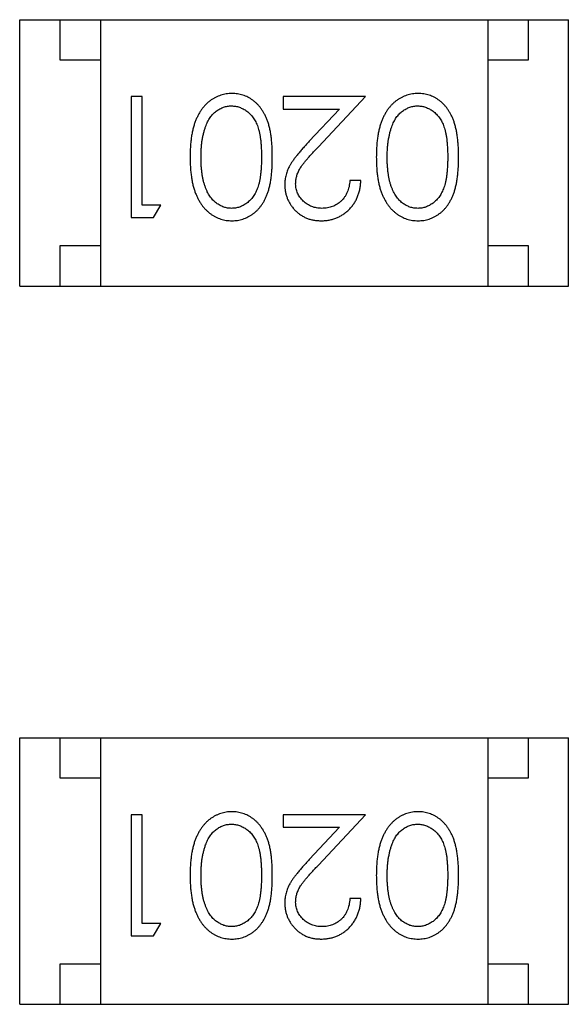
# Model space of a CAD drawing. Header units: millimetres. Extents: x 72 to 239, y 133 to 319.
# Tile 114 of 240: x 103.273 to 103.953, y 266.648 to 267.868. Entities that reach past the tile are written whole.
import ezdxf

# ---------------------------------------------------------------- set-up
doc = ezdxf.new("R2010")
doc.units = ezdxf.units.MM
doc.header["$LTSCALE"] = 5
doc.layers.get('0').update_dxf_attribs({"linetype": 'CONTINUOUS'})

msp = doc.modelspace()

# ---------------------------------------------------------------- linework, layer by layer
for p, q in [((103.2735, 267.5379), (103.2735, 267.8679)), ((103.2735, 267.8679), (103.9535, 267.8679)), ((103.3235, 267.8179), (103.3235, 267.8679)), ((103.3735, 267.8679), (103.3735, 267.5379)), ((103.8535, 267.8679), (103.8535, 267.5379)), ((103.9035, 267.8679), (103.9035, 267.8179)), ((103.9535, 267.5379), (103.9535, 267.8679)), ((103.3735, 267.8179), (103.3235, 267.8179)), ((103.9035, 267.8179), (103.8535, 267.8179)), ((103.4116, 267.7726), (103.4116, 267.6226)), ((103.4251, 267.7726), (103.4116, 267.7726)), ((103.4251, 267.638), (103.4251, 267.7726)), ((103.6001, 267.7726), (103.6001, 267.7572)), ((103.702, 267.7726), (103.6001, 267.7726)), ((103.6439, 267.7105), (103.702, 267.7726)), ((103.6001, 267.7572), (103.6699, 267.7572)), ((103.6699, 267.7572), (103.6324, 267.7172)), ((103.6963, 267.6688), (103.6828, 267.6688)), ((103.4482, 267.638), (103.4251, 267.638)), ((103.4394, 267.6226), (103.4482, 267.638)), ((103.4116, 267.6226), (103.4394, 267.6226)), ((103.3235, 267.5379), (103.3235, 267.5879)), ((103.3235, 267.5879), (103.3735, 267.5879)), ((103.8535, 267.5879), (103.9035, 267.5879)), ((103.9035, 267.5879), (103.9035, 267.5379)), ((103.2735, 267.5379), (103.9535, 267.5379)), ((103.2735, 266.6479), (103.2735, 266.9779)), ((103.2735, 266.9779), (103.9535, 266.9779)), ((103.3235, 266.9279), (103.3235, 266.9779)), ((103.3735, 266.9779), (103.3735, 266.6479)), ((103.8535, 266.9779), (103.8535, 266.6479)), ((103.9035, 266.9779), (103.9035, 266.9279)), ((103.9535, 266.6479), (103.9535, 266.9779)), ((103.3735, 266.9279), (103.3235, 266.9279)), ((103.9035, 266.9279), (103.8535, 266.9279)), ((103.4116, 266.8826), (103.4116, 266.7326)), ((103.4251, 266.8826), (103.4116, 266.8826)), ((103.4251, 266.748), (103.4251, 266.8826)), ((103.6001, 266.8826), (103.6001, 266.8672)), ((103.702, 266.8826), (103.6001, 266.8826)), ((103.6439, 266.8205), (103.702, 266.8826)), ((103.6001, 266.8672), (103.6699, 266.8672)), ((103.6699, 266.8672), (103.6324, 266.8272)), ((103.6963, 266.7788), (103.6828, 266.7788)), ((103.4482, 266.748), (103.4251, 266.748)), ((103.4394, 266.7326), (103.4482, 266.748)), ((103.4116, 266.7326), (103.4394, 266.7326)), ((103.3235, 266.6479), (103.3235, 266.6979)), ((103.3235, 266.6979), (103.3735, 266.6979)), ((103.8535, 266.6979), (103.9035, 266.6979)), ((103.9035, 266.6979), (103.9035, 266.6479)), ((103.2735, 266.6479), (103.9535, 266.6479))]:
    msp.add_line(p, q)
for points, knots in [([(103.5365, 267.7764), (103.5353, 267.7764), (103.5329, 267.7764), (103.5294, 267.7759), (103.526, 267.7753), (103.5226, 267.7744), (103.5194, 267.7731), (103.5162, 267.7717), (103.5131, 267.7699), (103.5101, 267.768), (103.5072, 267.7657), (103.5045, 267.7632), (103.5019, 267.7604), (103.4994, 267.7574), (103.4972, 267.7541), (103.4951, 267.7505), (103.4932, 267.7467), (103.4914, 267.7426), (103.4898, 267.7382), (103.4885, 267.7335), (103.4873, 267.7284), (103.4863, 267.723), (103.4856, 267.7171), (103.4851, 267.711), (103.4848, 267.7044), (103.4848, 267.7), (103.4847, 267.6977)], [0, 0, 0, 0, 0.033824, 0.067298, 0.10028, 0.133019, 0.165736, 0.198792, 0.232372, 0.266409, 0.301016, 0.336196, 0.371972, 0.408574, 0.446394, 0.485225, 0.525372, 0.567224, 0.611081, 0.65775, 0.70702, 0.759235, 0.814484, 0.873227, 0.934937, 1, 1, 1, 1]), ([(103.5866, 267.6977), (103.5866, 267.7), (103.5866, 267.7047), (103.5863, 267.7114), (103.5858, 267.7178), (103.5851, 267.7237), (103.5842, 267.7293), (103.5831, 267.7344), (103.5818, 267.7391), (103.5803, 267.7435), (103.5786, 267.7475), (103.5767, 267.7512), (103.5747, 267.7547), (103.5725, 267.7579), (103.5702, 267.7609), (103.5678, 267.7636), (103.5651, 267.766), (103.5623, 267.7682), (103.5594, 267.7701), (103.5564, 267.7718), (103.5533, 267.7733), (103.5501, 267.7744), (103.5468, 267.7753), (103.5435, 267.776), (103.54, 267.7764), (103.5377, 267.7764), (103.5365, 267.7764)], [0, 0, 0, 0, 0.068113, 0.132564, 0.193427, 0.250218, 0.303569, 0.353576, 0.400235, 0.443586, 0.484619, 0.524292, 0.56238, 0.599049, 0.63494, 0.669782, 0.704009, 0.737842, 0.771098, 0.803896, 0.836415, 0.868639, 0.900715, 0.933378, 0.966213, 1, 1, 1, 1]), ([(103.7673, 267.7764), (103.7661, 267.7764), (103.7637, 267.7764), (103.7602, 267.7759), (103.7567, 267.7753), (103.7534, 267.7744), (103.7501, 267.7731), (103.7469, 267.7717), (103.7439, 267.7699), (103.7408, 267.768), (103.738, 267.7657), (103.7352, 267.7632), (103.7326, 267.7604), (103.7302, 267.7574), (103.728, 267.7541), (103.7259, 267.7505), (103.724, 267.7467), (103.7222, 267.7426), (103.7206, 267.7382), (103.7193, 267.7335), (103.7181, 267.7284), (103.7171, 267.723), (103.7164, 267.7171), (103.7159, 267.711), (103.7156, 267.7044), (103.7155, 267.7), (103.7155, 267.6977)], [0, 0, 0, 0, 0.033824, 0.067298, 0.10028, 0.133019, 0.165736, 0.198792, 0.232372, 0.266409, 0.301016, 0.336196, 0.371972, 0.408574, 0.446394, 0.485225, 0.525372, 0.567224, 0.611081, 0.65775, 0.70702, 0.759235, 0.814484, 0.873227, 0.934937, 1, 1, 1, 1]), ([(103.8174, 267.6977), (103.8174, 267.7), (103.8174, 267.7047), (103.8171, 267.7114), (103.8166, 267.7178), (103.8159, 267.7237), (103.815, 267.7293), (103.8139, 267.7344), (103.8126, 267.7391), (103.8111, 267.7435), (103.8094, 267.7475), (103.8075, 267.7512), (103.8055, 267.7547), (103.8033, 267.7579), (103.801, 267.7609), (103.7985, 267.7636), (103.7959, 267.766), (103.7931, 267.7682), (103.7902, 267.7701), (103.7872, 267.7718), (103.7841, 267.7733), (103.7809, 267.7744), (103.7776, 267.7753), (103.7742, 267.776), (103.7708, 267.7764), (103.7685, 267.7764), (103.7673, 267.7764)], [0, 0, 0, 0, 0.068113, 0.132564, 0.193427, 0.250218, 0.303569, 0.353576, 0.400235, 0.443586, 0.484619, 0.524292, 0.56238, 0.599049, 0.63494, 0.669782, 0.704009, 0.737842, 0.771098, 0.803896, 0.836415, 0.868639, 0.900715, 0.933378, 0.966213, 1, 1, 1, 1]), ([(103.5039, 267.7353), (103.5043, 267.7364), (103.505, 267.7384), (103.5063, 267.7413), (103.5078, 267.7441), (103.5094, 267.7466), (103.5112, 267.7489), (103.513, 267.751), (103.515, 267.7529), (103.5178, 267.7552), (103.5215, 267.7575), (103.5262, 267.7595), (103.5311, 267.7609), (103.5344, 267.761), (103.536, 267.7611)], [0, 0, 0, 0, 0.075949, 0.148549, 0.218996, 0.286119, 0.351826, 0.416074, 0.478265, 0.540325, 0.660405, 0.774606, 0.887187, 1, 1, 1, 1]), ([(103.536, 267.7611), (103.5377, 267.761), (103.541, 267.7608), (103.5459, 267.7595), (103.5506, 267.7574), (103.5544, 267.7551), (103.5572, 267.7528), (103.5593, 267.7508), (103.5612, 267.7487), (103.563, 267.7464), (103.5646, 267.7439), (103.566, 267.7411), (103.5674, 267.7383), (103.5687, 267.7351), (103.5697, 267.7317), (103.5707, 267.728), (103.5714, 267.7238), (103.5721, 267.7193), (103.5726, 267.7144), (103.5729, 267.7091), (103.5732, 267.7035), (103.5732, 267.6996), (103.5732, 267.6976)], [0, 0, 0, 0, 0.060034, 0.120278, 0.182348, 0.247919, 0.281641, 0.315701, 0.350322, 0.385703, 0.421819, 0.459196, 0.497866, 0.538301, 0.58121, 0.628183, 0.679403, 0.734699, 0.794074, 0.858416, 0.927049, 1, 1, 1, 1]), ([(103.7346, 267.7353), (103.735, 267.7364), (103.7358, 267.7384), (103.7371, 267.7413), (103.7386, 267.7441), (103.7402, 267.7466), (103.7419, 267.7489), (103.7438, 267.751), (103.7458, 267.7529), (103.7486, 267.7552), (103.7523, 267.7575), (103.757, 267.7595), (103.7618, 267.7609), (103.7652, 267.761), (103.7668, 267.7611)], [0, 0, 0, 0, 0.075949, 0.148549, 0.218996, 0.286119, 0.351826, 0.416074, 0.478265, 0.540325, 0.660405, 0.774606, 0.887187, 1, 1, 1, 1]), ([(103.7668, 267.7611), (103.7685, 267.761), (103.7718, 267.7608), (103.7766, 267.7595), (103.7814, 267.7574), (103.7851, 267.7551), (103.788, 267.7528), (103.7901, 267.7508), (103.7919, 267.7487), (103.7937, 267.7464), (103.7954, 267.7439), (103.7968, 267.7411), (103.7982, 267.7383), (103.7994, 267.7351), (103.8005, 267.7317), (103.8014, 267.728), (103.8022, 267.7238), (103.8029, 267.7193), (103.8033, 267.7144), (103.8037, 267.7091), (103.8039, 267.7035), (103.804, 267.6996), (103.804, 267.6976)], [0, 0, 0, 0, 0.060034, 0.120278, 0.182348, 0.247919, 0.281641, 0.315701, 0.350322, 0.385703, 0.421819, 0.459196, 0.497866, 0.538301, 0.58121, 0.628183, 0.679403, 0.734699, 0.794074, 0.858416, 0.927049, 1, 1, 1, 1]), ([(103.4982, 267.6976), (103.4982, 267.6994), (103.4982, 267.7029), (103.4985, 267.7082), (103.499, 267.7132), (103.4995, 267.718), (103.5004, 267.7226), (103.5013, 267.727), (103.5025, 267.7313), (103.5034, 267.734), (103.5039, 267.7353)], [0, 0, 0, 0, 0.141157, 0.277773, 0.409244, 0.535676, 0.657497, 0.775458, 0.889412, 1, 1, 1, 1]), ([(103.729, 267.6976), (103.729, 267.6994), (103.729, 267.7029), (103.7293, 267.7082), (103.7297, 267.7132), (103.7303, 267.718), (103.7312, 267.7226), (103.7321, 267.727), (103.7333, 267.7313), (103.7342, 267.734), (103.7346, 267.7353)], [0, 0, 0, 0, 0.141157, 0.277773, 0.409244, 0.535676, 0.657497, 0.775458, 0.889412, 1, 1, 1, 1]), ([(103.6324, 267.7172), (103.6309, 267.7156), (103.6282, 267.7127), (103.6242, 267.7083), (103.6207, 267.7042), (103.6175, 267.7003), (103.6146, 267.6967), (103.6122, 267.6933), (103.6101, 267.6901), (103.6077, 267.6863), (103.6054, 267.6816), (103.6035, 267.6757), (103.6023, 267.6696), (103.6021, 267.6654), (103.602, 267.6633)], [0, 0, 0, 0, 0.09953, 0.192079, 0.277712, 0.357454, 0.429648, 0.495771, 0.555538, 0.608657, 0.707578, 0.804328, 0.901298, 1, 1, 1, 1]), ([(103.6155, 267.6645), (103.6156, 267.6662), (103.6157, 267.6694), (103.6167, 267.6742), (103.6184, 267.6788), (103.6204, 267.6827), (103.6224, 267.6858), (103.6243, 267.6885), (103.6267, 267.6914), (103.6293, 267.6947), (103.6324, 267.6982), (103.6359, 267.7021), (103.6397, 267.7062), (103.6424, 267.709), (103.6439, 267.7105)], [0, 0, 0, 0, 0.088014, 0.174976, 0.2638, 0.355443, 0.406413, 0.465519, 0.533076, 0.609353, 0.693899, 0.787171, 0.889197, 1, 1, 1, 1]), ([(103.4847, 267.6977), (103.4848, 267.6954), (103.4848, 267.6909), (103.4851, 267.6843), (103.4856, 267.6781), (103.4864, 267.6722), (103.4873, 267.6668), (103.4885, 267.6616), (103.4899, 267.6569), (103.4915, 267.6525), (103.4933, 267.6484), (103.4952, 267.6446), (103.4974, 267.641), (103.4996, 267.6377), (103.502, 267.6347), (103.5046, 267.6319), (103.5073, 267.6294), (103.5102, 267.6271), (103.5131, 267.6251), (103.5162, 267.6234), (103.5194, 267.622), (103.5227, 267.6208), (103.526, 267.6199), (103.5294, 267.6192), (103.5329, 267.6188), (103.5353, 267.6188), (103.5365, 267.6188)], [0, 0, 0, 0, 0.065278, 0.127205, 0.186168, 0.241675, 0.294115, 0.343609, 0.390387, 0.434463, 0.476646, 0.517002, 0.555936, 0.593716, 0.630057, 0.665601, 0.700745, 0.734917, 0.768681, 0.802087, 0.834849, 0.867433, 0.900138, 0.932806, 0.966212, 1, 1, 1, 1]), ([(103.536, 267.6341), (103.5344, 267.6342), (103.5311, 267.6344), (103.5263, 267.6356), (103.5216, 267.6378), (103.5179, 267.6401), (103.515, 267.6424), (103.513, 267.6444), (103.511, 267.6466), (103.5092, 267.6491), (103.5075, 267.6518), (103.506, 267.6548), (103.5045, 267.658), (103.5032, 267.6614), (103.502, 267.6651), (103.5009, 267.669), (103.5001, 267.6731), (103.4994, 267.6775), (103.4989, 267.6822), (103.4984, 267.6871), (103.4983, 267.6923), (103.4982, 267.6958), (103.4982, 267.6976)], [0, 0, 0, 0, 0.059689, 0.119507, 0.181075, 0.246162, 0.279894, 0.314468, 0.350403, 0.387474, 0.426147, 0.466624, 0.508745, 0.553328, 0.600058, 0.649177, 0.700552, 0.754894, 0.811825, 0.871514, 0.934319, 1, 1, 1, 1]), ([(103.5732, 267.6976), (103.5732, 267.6956), (103.5732, 267.6917), (103.5729, 267.686), (103.5726, 267.6807), (103.572, 267.6758), (103.5715, 267.6713), (103.5706, 267.6672), (103.5697, 267.6634), (103.5686, 267.66), (103.5674, 267.6569), (103.566, 267.654), (103.5645, 267.6513), (103.5629, 267.6488), (103.5611, 267.6464), (103.5593, 267.6443), (103.5572, 267.6424), (103.5544, 267.6401), (103.5506, 267.6378), (103.5459, 267.6356), (103.541, 267.6344), (103.5377, 267.6342), (103.536, 267.6341)], [0, 0, 0, 0, 0.073302, 0.142286, 0.206253, 0.266017, 0.321612, 0.372532, 0.419497, 0.462398, 0.502825, 0.541489, 0.579034, 0.615143, 0.650298, 0.684912, 0.718701, 0.752189, 0.817245, 0.879117, 0.939613, 1, 1, 1, 1]), ([(103.5365, 267.6188), (103.5377, 267.6188), (103.54, 267.6188), (103.5435, 267.6192), (103.5468, 267.6199), (103.5501, 267.6208), (103.5533, 267.622), (103.5565, 267.6234), (103.5595, 267.6252), (103.5624, 267.6271), (103.5653, 267.6293), (103.5679, 267.6318), (103.5704, 267.6345), (103.5727, 267.6374), (103.5749, 267.6407), (103.5769, 267.6441), (103.5787, 267.6478), (103.5804, 267.6518), (103.5819, 267.6561), (103.5831, 267.6608), (103.5843, 267.6659), (103.5851, 267.6714), (103.5858, 267.6774), (103.5863, 267.6838), (103.5866, 267.6906), (103.5866, 267.6953), (103.5866, 267.6977)], [0, 0, 0, 0, 0.033742, 0.066533, 0.099153, 0.13154, 0.164087, 0.196563, 0.229707, 0.263315, 0.297504, 0.331686, 0.366482, 0.4021, 0.438958, 0.476748, 0.515985, 0.556589, 0.599519, 0.645765, 0.695487, 0.748721, 0.805687, 0.866754, 0.931405, 1, 1, 1, 1]), ([(103.7155, 267.6977), (103.7155, 267.6954), (103.7156, 267.6909), (103.7159, 267.6843), (103.7164, 267.6781), (103.7171, 267.6722), (103.7181, 267.6668), (103.7193, 267.6616), (103.7207, 267.6569), (103.7223, 267.6525), (103.7241, 267.6484), (103.726, 267.6446), (103.7281, 267.641), (103.7304, 267.6377), (103.7328, 267.6347), (103.7353, 267.6319), (103.7381, 267.6294), (103.7409, 267.6271), (103.7439, 267.6251), (103.747, 267.6234), (103.7502, 267.622), (103.7534, 267.6208), (103.7568, 267.6199), (103.7602, 267.6192), (103.7637, 267.6188), (103.7661, 267.6188), (103.7673, 267.6188)], [0, 0, 0, 0, 0.065278, 0.127205, 0.186168, 0.241675, 0.294115, 0.343609, 0.390387, 0.434463, 0.476646, 0.517002, 0.555936, 0.593716, 0.630057, 0.665601, 0.700745, 0.734917, 0.768681, 0.802087, 0.834849, 0.867433, 0.900138, 0.932806, 0.966212, 1, 1, 1, 1]), ([(103.7668, 267.6341), (103.7652, 267.6342), (103.7619, 267.6344), (103.757, 267.6356), (103.7524, 267.6378), (103.7486, 267.6401), (103.7458, 267.6424), (103.7437, 267.6444), (103.7418, 267.6466), (103.74, 267.6491), (103.7383, 267.6518), (103.7367, 267.6548), (103.7353, 267.658), (103.7339, 267.6614), (103.7328, 267.6651), (103.7317, 267.669), (103.7309, 267.6731), (103.7302, 267.6775), (103.7297, 267.6822), (103.7292, 267.6871), (103.729, 267.6923), (103.729, 267.6958), (103.729, 267.6976)], [0, 0, 0, 0, 0.059689, 0.119507, 0.181075, 0.246162, 0.279894, 0.314468, 0.350403, 0.387474, 0.426147, 0.466624, 0.508745, 0.553328, 0.600058, 0.649177, 0.700552, 0.754894, 0.811825, 0.871514, 0.934319, 1, 1, 1, 1]), ([(103.804, 267.6976), (103.804, 267.6956), (103.8039, 267.6917), (103.8037, 267.686), (103.8033, 267.6807), (103.8028, 267.6758), (103.8022, 267.6713), (103.8014, 267.6672), (103.8005, 267.6634), (103.7994, 267.66), (103.7981, 267.6569), (103.7968, 267.654), (103.7953, 267.6513), (103.7937, 267.6488), (103.7919, 267.6464), (103.79, 267.6443), (103.788, 267.6424), (103.7851, 267.6401), (103.7814, 267.6378), (103.7767, 267.6356), (103.7718, 267.6344), (103.7685, 267.6342), (103.7668, 267.6341)], [0, 0, 0, 0, 0.073302, 0.142286, 0.206253, 0.266017, 0.321612, 0.372532, 0.419497, 0.462398, 0.502825, 0.541489, 0.579034, 0.615143, 0.650298, 0.684912, 0.718701, 0.752189, 0.817245, 0.879117, 0.939613, 1, 1, 1, 1]), ([(103.7673, 267.6188), (103.7685, 267.6188), (103.7708, 267.6188), (103.7742, 267.6192), (103.7776, 267.6199), (103.7809, 267.6208), (103.7841, 267.622), (103.7872, 267.6234), (103.7903, 267.6252), (103.7932, 267.6271), (103.796, 267.6293), (103.7987, 267.6318), (103.8012, 267.6345), (103.8035, 267.6374), (103.8056, 267.6407), (103.8077, 267.6441), (103.8095, 267.6478), (103.8112, 267.6518), (103.8126, 267.6561), (103.8139, 267.6608), (103.815, 267.6659), (103.8159, 267.6714), (103.8166, 267.6774), (103.8171, 267.6838), (103.8174, 267.6906), (103.8174, 267.6953), (103.8174, 267.6977)], [0, 0, 0, 0, 0.033742, 0.066533, 0.099153, 0.13154, 0.164087, 0.196563, 0.229707, 0.263315, 0.297504, 0.331686, 0.366482, 0.4021, 0.438958, 0.476748, 0.515985, 0.556589, 0.599519, 0.645765, 0.695487, 0.748721, 0.805687, 0.866754, 0.931405, 1, 1, 1, 1]), ([(103.648, 267.6341), (103.6469, 267.6342), (103.6447, 267.6342), (103.6415, 267.6347), (103.6384, 267.6353), (103.6354, 267.6363), (103.6326, 267.6376), (103.6299, 267.6391), (103.6273, 267.641), (103.6249, 267.6431), (103.6227, 267.6454), (103.6208, 267.6478), (103.6191, 267.6503), (103.6178, 267.6529), (103.6168, 267.6557), (103.6161, 267.6585), (103.6156, 267.6615), (103.6155, 267.6635), (103.6155, 267.6645)], [0, 0, 0, 0, 0.068027, 0.133505, 0.19695, 0.26027, 0.322741, 0.384982, 0.448465, 0.513424, 0.578224, 0.640011, 0.700094, 0.760067, 0.819012, 0.877878, 0.938035, 1, 1, 1, 1]), ([(103.6473, 267.6188), (103.649, 267.6188), (103.6523, 267.6189), (103.6571, 267.6195), (103.6618, 267.6207), (103.6662, 267.6222), (103.6704, 267.6242), (103.6744, 267.6266), (103.6783, 267.6295), (103.6818, 267.6328), (103.6851, 267.6364), (103.688, 267.6403), (103.6904, 267.6444), (103.6924, 267.6488), (103.694, 267.6535), (103.6952, 267.6583), (103.696, 267.6635), (103.6962, 267.667), (103.6963, 267.6688)], [0, 0, 0, 0, 0.06445, 0.126725, 0.187421, 0.247417, 0.306749, 0.366595, 0.427749, 0.490235, 0.553031, 0.614805, 0.676505, 0.738096, 0.801021, 0.864897, 0.931209, 1, 1, 1, 1]), ([(103.6828, 267.6688), (103.6827, 267.6674), (103.6824, 267.6648), (103.6817, 267.661), (103.6807, 267.6575), (103.6795, 267.6542), (103.678, 267.6511), (103.6763, 267.6482), (103.6743, 267.6456), (103.672, 267.6432), (103.6695, 267.6411), (103.6669, 267.6392), (103.6641, 267.6376), (103.6612, 267.6364), (103.6581, 267.6354), (103.6549, 267.6346), (103.6515, 267.6342), (103.6492, 267.6342), (103.648, 267.6341)], [0, 0, 0, 0, 0.073648, 0.143686, 0.210962, 0.275557, 0.338064, 0.399311, 0.4594, 0.51934, 0.579024, 0.637809, 0.695959, 0.754122, 0.813113, 0.873453, 0.935561, 1, 1, 1, 1]), ([(103.602, 267.6633), (103.6021, 267.6619), (103.6022, 267.6589), (103.6027, 267.6546), (103.6037, 267.6505), (103.6051, 267.6465), (103.6069, 267.6426), (103.6091, 267.6389), (103.6116, 267.6353), (103.6145, 267.632), (103.6177, 267.6289), (103.6213, 267.6262), (103.625, 267.6239), (103.629, 267.622), (103.6333, 267.6205), (103.6378, 267.6195), (103.6425, 267.6189), (103.6457, 267.6188), (103.6473, 267.6188)], [0, 0, 0, 0, 0.06271, 0.123347, 0.183401, 0.242828, 0.302097, 0.36242, 0.423725, 0.487032, 0.550491, 0.612709, 0.674265, 0.73617, 0.799211, 0.863483, 0.930525, 1, 1, 1, 1]), ([(103.5365, 266.8865), (103.5353, 266.8864), (103.5329, 266.8864), (103.5294, 266.886), (103.526, 266.8853), (103.5226, 266.8844), (103.5194, 266.8832), (103.5162, 266.8817), (103.5131, 266.88), (103.5101, 266.878), (103.5072, 266.8757), (103.5045, 266.8732), (103.5019, 266.8704), (103.4994, 266.8674), (103.4972, 266.8641), (103.4951, 266.8605), (103.4932, 266.8567), (103.4914, 266.8526), (103.4898, 266.8483), (103.4885, 266.8435), (103.4873, 266.8384), (103.4863, 266.833), (103.4856, 266.8271), (103.4851, 266.821), (103.4848, 266.8144), (103.4848, 266.81), (103.4847, 266.8077)], [0, 0, 0, 0, 0.033824, 0.067298, 0.10028, 0.133019, 0.165736, 0.198792, 0.232372, 0.266409, 0.301016, 0.336196, 0.371972, 0.408574, 0.446394, 0.485225, 0.525372, 0.567224, 0.611081, 0.65775, 0.70702, 0.759235, 0.814484, 0.873227, 0.934937, 1, 1, 1, 1]), ([(103.5866, 266.8077), (103.5866, 266.8101), (103.5866, 266.8147), (103.5863, 266.8215), (103.5858, 266.8278), (103.5851, 266.8338), (103.5842, 266.8393), (103.5831, 266.8444), (103.5818, 266.8492), (103.5803, 266.8535), (103.5786, 266.8575), (103.5767, 266.8612), (103.5747, 266.8647), (103.5725, 266.8679), (103.5702, 266.8709), (103.5678, 266.8736), (103.5651, 266.876), (103.5623, 266.8782), (103.5594, 266.8801), (103.5564, 266.8818), (103.5533, 266.8833), (103.5501, 266.8844), (103.5468, 266.8853), (103.5435, 266.886), (103.54, 266.8864), (103.5377, 266.8864), (103.5365, 266.8865)], [0, 0, 0, 0, 0.068113, 0.132564, 0.193427, 0.250218, 0.303569, 0.353576, 0.400235, 0.443586, 0.484619, 0.524292, 0.56238, 0.599049, 0.63494, 0.669782, 0.704009, 0.737842, 0.771098, 0.803896, 0.836415, 0.868639, 0.900715, 0.933378, 0.966213, 1, 1, 1, 1]), ([(103.7673, 266.8865), (103.7661, 266.8864), (103.7637, 266.8864), (103.7602, 266.886), (103.7567, 266.8853), (103.7534, 266.8844), (103.7501, 266.8832), (103.7469, 266.8817), (103.7439, 266.88), (103.7408, 266.878), (103.738, 266.8757), (103.7352, 266.8732), (103.7326, 266.8704), (103.7302, 266.8674), (103.728, 266.8641), (103.7259, 266.8605), (103.724, 266.8567), (103.7222, 266.8526), (103.7206, 266.8483), (103.7193, 266.8435), (103.7181, 266.8384), (103.7171, 266.833), (103.7164, 266.8271), (103.7159, 266.821), (103.7156, 266.8144), (103.7155, 266.81), (103.7155, 266.8077)], [0, 0, 0, 0, 0.033824, 0.067298, 0.10028, 0.133019, 0.165736, 0.198792, 0.232372, 0.266409, 0.301016, 0.336196, 0.371972, 0.408574, 0.446394, 0.485225, 0.525372, 0.567224, 0.611081, 0.65775, 0.70702, 0.759235, 0.814484, 0.873227, 0.934937, 1, 1, 1, 1]), ([(103.8174, 266.8077), (103.8174, 266.8101), (103.8174, 266.8147), (103.8171, 266.8215), (103.8166, 266.8278), (103.8159, 266.8338), (103.815, 266.8393), (103.8139, 266.8444), (103.8126, 266.8492), (103.8111, 266.8535), (103.8094, 266.8575), (103.8075, 266.8612), (103.8055, 266.8647), (103.8033, 266.8679), (103.801, 266.8709), (103.7985, 266.8736), (103.7959, 266.876), (103.7931, 266.8782), (103.7902, 266.8801), (103.7872, 266.8818), (103.7841, 266.8833), (103.7809, 266.8844), (103.7776, 266.8853), (103.7742, 266.886), (103.7708, 266.8864), (103.7685, 266.8864), (103.7673, 266.8865)], [0, 0, 0, 0, 0.068113, 0.132564, 0.193427, 0.250218, 0.303569, 0.353576, 0.400235, 0.443586, 0.484619, 0.524292, 0.56238, 0.599049, 0.63494, 0.669782, 0.704009, 0.737842, 0.771098, 0.803896, 0.836415, 0.868639, 0.900715, 0.933378, 0.966213, 1, 1, 1, 1]), ([(103.5039, 266.8453), (103.5043, 266.8464), (103.505, 266.8484), (103.5063, 266.8514), (103.5078, 266.8541), (103.5094, 266.8566), (103.5112, 266.8589), (103.513, 266.861), (103.515, 266.863), (103.5178, 266.8652), (103.5215, 266.8676), (103.5262, 266.8696), (103.5311, 266.8709), (103.5344, 266.871), (103.536, 266.8711)], [0, 0, 0, 0, 0.075949, 0.148549, 0.218996, 0.286119, 0.351826, 0.416074, 0.478265, 0.540325, 0.660405, 0.774606, 0.887187, 1, 1, 1, 1]), ([(103.536, 266.8711), (103.5377, 266.871), (103.541, 266.8708), (103.5459, 266.8695), (103.5506, 266.8675), (103.5544, 266.8651), (103.5572, 266.8628), (103.5593, 266.8609), (103.5612, 266.8587), (103.563, 266.8564), (103.5646, 266.8539), (103.566, 266.8512), (103.5674, 266.8483), (103.5687, 266.8452), (103.5697, 266.8417), (103.5707, 266.838), (103.5714, 266.8338), (103.5721, 266.8293), (103.5726, 266.8244), (103.5729, 266.8192), (103.5732, 266.8135), (103.5732, 266.8096), (103.5732, 266.8076)], [0, 0, 0, 0, 0.060034, 0.120278, 0.182348, 0.247919, 0.281641, 0.315701, 0.350322, 0.385703, 0.421819, 0.459196, 0.497866, 0.538301, 0.58121, 0.628183, 0.679403, 0.734699, 0.794074, 0.858416, 0.927049, 1, 1, 1, 1]), ([(103.7346, 266.8453), (103.735, 266.8464), (103.7358, 266.8484), (103.7371, 266.8514), (103.7386, 266.8541), (103.7402, 266.8566), (103.7419, 266.8589), (103.7438, 266.861), (103.7458, 266.863), (103.7486, 266.8652), (103.7523, 266.8676), (103.757, 266.8696), (103.7618, 266.8709), (103.7652, 266.871), (103.7668, 266.8711)], [0, 0, 0, 0, 0.075949, 0.148549, 0.218996, 0.286119, 0.351826, 0.416074, 0.478265, 0.540325, 0.660405, 0.774606, 0.887187, 1, 1, 1, 1]), ([(103.7668, 266.8711), (103.7685, 266.871), (103.7718, 266.8708), (103.7766, 266.8695), (103.7814, 266.8675), (103.7851, 266.8651), (103.788, 266.8628), (103.7901, 266.8609), (103.7919, 266.8587), (103.7937, 266.8564), (103.7954, 266.8539), (103.7968, 266.8512), (103.7982, 266.8483), (103.7994, 266.8452), (103.8005, 266.8417), (103.8014, 266.838), (103.8022, 266.8338), (103.8029, 266.8293), (103.8033, 266.8244), (103.8037, 266.8192), (103.8039, 266.8135), (103.804, 266.8096), (103.804, 266.8076)], [0, 0, 0, 0, 0.060034, 0.120278, 0.182348, 0.247919, 0.281641, 0.315701, 0.350322, 0.385703, 0.421819, 0.459196, 0.497866, 0.538301, 0.58121, 0.628183, 0.679403, 0.734699, 0.794074, 0.858416, 0.927049, 1, 1, 1, 1]), ([(103.4982, 266.8076), (103.4982, 266.8094), (103.4982, 266.813), (103.4985, 266.8182), (103.499, 266.8232), (103.4995, 266.828), (103.5004, 266.8326), (103.5013, 266.8371), (103.5025, 266.8413), (103.5034, 266.844), (103.5039, 266.8453)], [0, 0, 0, 0, 0.141157, 0.277773, 0.409244, 0.535676, 0.657497, 0.775458, 0.889412, 1, 1, 1, 1]), ([(103.729, 266.8076), (103.729, 266.8094), (103.729, 266.813), (103.7293, 266.8182), (103.7297, 266.8232), (103.7303, 266.828), (103.7312, 266.8326), (103.7321, 266.8371), (103.7333, 266.8413), (103.7342, 266.844), (103.7346, 266.8453)], [0, 0, 0, 0, 0.141157, 0.277773, 0.409244, 0.535676, 0.657497, 0.775458, 0.889412, 1, 1, 1, 1]), ([(103.6324, 266.8272), (103.6309, 266.8256), (103.6282, 266.8227), (103.6242, 266.8183), (103.6207, 266.8142), (103.6175, 266.8103), (103.6146, 266.8067), (103.6122, 266.8033), (103.6101, 266.8001), (103.6077, 266.7963), (103.6054, 266.7916), (103.6035, 266.7857), (103.6023, 266.7796), (103.6021, 266.7754), (103.602, 266.7734)], [0, 0, 0, 0, 0.09953, 0.192079, 0.277712, 0.357454, 0.429648, 0.495771, 0.555538, 0.608657, 0.707578, 0.804328, 0.901298, 1, 1, 1, 1]), ([(103.6155, 266.7746), (103.6156, 266.7762), (103.6157, 266.7794), (103.6167, 266.7842), (103.6184, 266.7889), (103.6204, 266.7927), (103.6224, 266.7958), (103.6243, 266.7985), (103.6267, 266.8014), (103.6293, 266.8047), (103.6324, 266.8082), (103.6359, 266.8121), (103.6397, 266.8162), (103.6424, 266.8191), (103.6439, 266.8205)], [0, 0, 0, 0, 0.088014, 0.174976, 0.2638, 0.355443, 0.406413, 0.465519, 0.533076, 0.609353, 0.693899, 0.787171, 0.889197, 1, 1, 1, 1]), ([(103.4847, 266.8077), (103.4848, 266.8054), (103.4848, 266.8009), (103.4851, 266.7943), (103.4856, 266.7881), (103.4864, 266.7823), (103.4873, 266.7768), (103.4885, 266.7717), (103.4899, 266.7669), (103.4915, 266.7625), (103.4933, 266.7584), (103.4952, 266.7546), (103.4974, 266.751), (103.4996, 266.7477), (103.502, 266.7447), (103.5046, 266.7419), (103.5073, 266.7394), (103.5102, 266.7372), (103.5131, 266.7352), (103.5162, 266.7335), (103.5194, 266.732), (103.5227, 266.7308), (103.526, 266.7299), (103.5294, 266.7292), (103.5329, 266.7288), (103.5353, 266.7288), (103.5365, 266.7288)], [0, 0, 0, 0, 0.065278, 0.127205, 0.186168, 0.241675, 0.294115, 0.343609, 0.390387, 0.434463, 0.476646, 0.517002, 0.555936, 0.593716, 0.630057, 0.665601, 0.700745, 0.734917, 0.768681, 0.802087, 0.834849, 0.867433, 0.900138, 0.932806, 0.966212, 1, 1, 1, 1]), ([(103.536, 266.7442), (103.5344, 266.7442), (103.5311, 266.7444), (103.5263, 266.7456), (103.5216, 266.7478), (103.5179, 266.7501), (103.515, 266.7524), (103.513, 266.7544), (103.511, 266.7566), (103.5092, 266.7591), (103.5075, 266.7618), (103.506, 266.7648), (103.5045, 266.768), (103.5032, 266.7714), (103.502, 266.7751), (103.5009, 266.779), (103.5001, 266.7831), (103.4994, 266.7875), (103.4989, 266.7922), (103.4984, 266.7971), (103.4983, 266.8023), (103.4982, 266.8058), (103.4982, 266.8076)], [0, 0, 0, 0, 0.059689, 0.119507, 0.181075, 0.246162, 0.279894, 0.314468, 0.350403, 0.387474, 0.426147, 0.466624, 0.508745, 0.553328, 0.600058, 0.649177, 0.700552, 0.754894, 0.811825, 0.871514, 0.934319, 1, 1, 1, 1]), ([(103.5732, 266.8076), (103.5732, 266.8056), (103.5732, 266.8017), (103.5729, 266.796), (103.5726, 266.7907), (103.572, 266.7859), (103.5715, 266.7813), (103.5706, 266.7772), (103.5697, 266.7734), (103.5686, 266.77), (103.5674, 266.7669), (103.566, 266.764), (103.5645, 266.7613), (103.5629, 266.7588), (103.5611, 266.7565), (103.5593, 266.7543), (103.5572, 266.7524), (103.5544, 266.7501), (103.5506, 266.7478), (103.5459, 266.7456), (103.541, 266.7444), (103.5377, 266.7442), (103.536, 266.7442)], [0, 0, 0, 0, 0.073302, 0.142286, 0.206253, 0.266017, 0.321612, 0.372532, 0.419497, 0.462398, 0.502825, 0.541489, 0.579034, 0.615143, 0.650298, 0.684912, 0.718701, 0.752189, 0.817245, 0.879117, 0.939613, 1, 1, 1, 1]), ([(103.5365, 266.7288), (103.5377, 266.7288), (103.54, 266.7288), (103.5435, 266.7292), (103.5468, 266.7299), (103.5501, 266.7308), (103.5533, 266.732), (103.5565, 266.7335), (103.5595, 266.7352), (103.5624, 266.7371), (103.5653, 266.7393), (103.5679, 266.7418), (103.5704, 266.7445), (103.5727, 266.7475), (103.5749, 266.7507), (103.5769, 266.7541), (103.5787, 266.7578), (103.5804, 266.7618), (103.5819, 266.7661), (103.5831, 266.7708), (103.5843, 266.7759), (103.5851, 266.7814), (103.5858, 266.7874), (103.5863, 266.7938), (103.5866, 266.8006), (103.5866, 266.8053), (103.5866, 266.8077)], [0, 0, 0, 0, 0.033742, 0.066533, 0.099153, 0.13154, 0.164087, 0.196563, 0.229707, 0.263315, 0.297504, 0.331686, 0.366482, 0.4021, 0.438958, 0.476748, 0.515985, 0.556589, 0.599519, 0.645765, 0.695487, 0.748721, 0.805687, 0.866754, 0.931405, 1, 1, 1, 1]), ([(103.7155, 266.8077), (103.7155, 266.8054), (103.7156, 266.8009), (103.7159, 266.7943), (103.7164, 266.7881), (103.7171, 266.7823), (103.7181, 266.7768), (103.7193, 266.7717), (103.7207, 266.7669), (103.7223, 266.7625), (103.7241, 266.7584), (103.726, 266.7546), (103.7281, 266.751), (103.7304, 266.7477), (103.7328, 266.7447), (103.7353, 266.7419), (103.7381, 266.7394), (103.7409, 266.7372), (103.7439, 266.7352), (103.747, 266.7335), (103.7502, 266.732), (103.7534, 266.7308), (103.7568, 266.7299), (103.7602, 266.7292), (103.7637, 266.7288), (103.7661, 266.7288), (103.7673, 266.7288)], [0, 0, 0, 0, 0.065278, 0.127205, 0.186168, 0.241675, 0.294115, 0.343609, 0.390387, 0.434463, 0.476646, 0.517002, 0.555936, 0.593716, 0.630057, 0.665601, 0.700745, 0.734917, 0.768681, 0.802087, 0.834849, 0.867433, 0.900138, 0.932806, 0.966212, 1, 1, 1, 1]), ([(103.7668, 266.7442), (103.7652, 266.7442), (103.7619, 266.7444), (103.757, 266.7456), (103.7524, 266.7478), (103.7486, 266.7501), (103.7458, 266.7524), (103.7437, 266.7544), (103.7418, 266.7566), (103.74, 266.7591), (103.7383, 266.7618), (103.7367, 266.7648), (103.7353, 266.768), (103.7339, 266.7714), (103.7328, 266.7751), (103.7317, 266.779), (103.7309, 266.7831), (103.7302, 266.7875), (103.7297, 266.7922), (103.7292, 266.7971), (103.729, 266.8023), (103.729, 266.8058), (103.729, 266.8076)], [0, 0, 0, 0, 0.059689, 0.119507, 0.181075, 0.246162, 0.279894, 0.314468, 0.350403, 0.387474, 0.426147, 0.466624, 0.508745, 0.553328, 0.600058, 0.649177, 0.700552, 0.754894, 0.811825, 0.871514, 0.934319, 1, 1, 1, 1]), ([(103.804, 266.8076), (103.804, 266.8056), (103.8039, 266.8017), (103.8037, 266.796), (103.8033, 266.7907), (103.8028, 266.7859), (103.8022, 266.7813), (103.8014, 266.7772), (103.8005, 266.7734), (103.7994, 266.77), (103.7981, 266.7669), (103.7968, 266.764), (103.7953, 266.7613), (103.7937, 266.7588), (103.7919, 266.7565), (103.79, 266.7543), (103.788, 266.7524), (103.7851, 266.7501), (103.7814, 266.7478), (103.7767, 266.7456), (103.7718, 266.7444), (103.7685, 266.7442), (103.7668, 266.7442)], [0, 0, 0, 0, 0.073302, 0.142286, 0.206253, 0.266017, 0.321612, 0.372532, 0.419497, 0.462398, 0.502825, 0.541489, 0.579034, 0.615143, 0.650298, 0.684912, 0.718701, 0.752189, 0.817245, 0.879117, 0.939613, 1, 1, 1, 1]), ([(103.7673, 266.7288), (103.7685, 266.7288), (103.7708, 266.7288), (103.7742, 266.7292), (103.7776, 266.7299), (103.7809, 266.7308), (103.7841, 266.732), (103.7872, 266.7335), (103.7903, 266.7352), (103.7932, 266.7371), (103.796, 266.7393), (103.7987, 266.7418), (103.8012, 266.7445), (103.8035, 266.7475), (103.8056, 266.7507), (103.8077, 266.7541), (103.8095, 266.7578), (103.8112, 266.7618), (103.8126, 266.7661), (103.8139, 266.7708), (103.815, 266.7759), (103.8159, 266.7814), (103.8166, 266.7874), (103.8171, 266.7938), (103.8174, 266.8006), (103.8174, 266.8053), (103.8174, 266.8077)], [0, 0, 0, 0, 0.033742, 0.066533, 0.099153, 0.13154, 0.164087, 0.196563, 0.229707, 0.263315, 0.297504, 0.331686, 0.366482, 0.4021, 0.438958, 0.476748, 0.515985, 0.556589, 0.599519, 0.645765, 0.695487, 0.748721, 0.805687, 0.866754, 0.931405, 1, 1, 1, 1]), ([(103.648, 266.7442), (103.6469, 266.7442), (103.6447, 266.7442), (103.6415, 266.7447), (103.6384, 266.7454), (103.6354, 266.7464), (103.6326, 266.7476), (103.6299, 266.7492), (103.6273, 266.751), (103.6249, 266.7531), (103.6227, 266.7554), (103.6208, 266.7578), (103.6191, 266.7603), (103.6178, 266.763), (103.6168, 266.7657), (103.6161, 266.7686), (103.6156, 266.7715), (103.6155, 266.7735), (103.6155, 266.7746)], [0, 0, 0, 0, 0.068027, 0.133505, 0.19695, 0.26027, 0.322741, 0.384982, 0.448465, 0.513424, 0.578224, 0.640011, 0.700094, 0.760067, 0.819012, 0.877878, 0.938035, 1, 1, 1, 1]), ([(103.6473, 266.7288), (103.649, 266.7288), (103.6523, 266.7289), (103.6571, 266.7296), (103.6618, 266.7307), (103.6662, 266.7322), (103.6704, 266.7342), (103.6744, 266.7366), (103.6783, 266.7395), (103.6818, 266.7428), (103.6851, 266.7464), (103.688, 266.7503), (103.6904, 266.7545), (103.6924, 266.7588), (103.694, 266.7635), (103.6952, 266.7684), (103.696, 266.7735), (103.6962, 266.777), (103.6963, 266.7788)], [0, 0, 0, 0, 0.06445, 0.126725, 0.187421, 0.247417, 0.306749, 0.366595, 0.427749, 0.490235, 0.553031, 0.614805, 0.676505, 0.738096, 0.801021, 0.864897, 0.931209, 1, 1, 1, 1]), ([(103.6828, 266.7788), (103.6827, 266.7774), (103.6824, 266.7748), (103.6817, 266.7711), (103.6807, 266.7675), (103.6795, 266.7642), (103.678, 266.7611), (103.6763, 266.7582), (103.6743, 266.7556), (103.672, 266.7532), (103.6695, 266.7511), (103.6669, 266.7492), (103.6641, 266.7476), (103.6612, 266.7464), (103.6581, 266.7454), (103.6549, 266.7447), (103.6515, 266.7442), (103.6492, 266.7442), (103.648, 266.7442)], [0, 0, 0, 0, 0.073648, 0.143686, 0.210962, 0.275557, 0.338064, 0.399311, 0.4594, 0.51934, 0.579024, 0.637809, 0.695959, 0.754122, 0.813113, 0.873453, 0.935561, 1, 1, 1, 1]), ([(103.602, 266.7734), (103.6021, 266.7719), (103.6022, 266.769), (103.6027, 266.7646), (103.6037, 266.7605), (103.6051, 266.7565), (103.6069, 266.7526), (103.6091, 266.7489), (103.6116, 266.7454), (103.6145, 266.742), (103.6177, 266.7389), (103.6213, 266.7362), (103.625, 266.7339), (103.629, 266.732), (103.6333, 266.7305), (103.6378, 266.7295), (103.6425, 266.7289), (103.6457, 266.7288), (103.6473, 266.7288)], [0, 0, 0, 0, 0.06271, 0.123347, 0.183401, 0.242828, 0.302097, 0.36242, 0.423725, 0.487032, 0.550491, 0.612709, 0.674265, 0.73617, 0.799211, 0.863483, 0.930525, 1, 1, 1, 1])]:
    msp.add_open_spline(points, degree=3, knots=knots)

doc.saveas('drawing.dxf')
